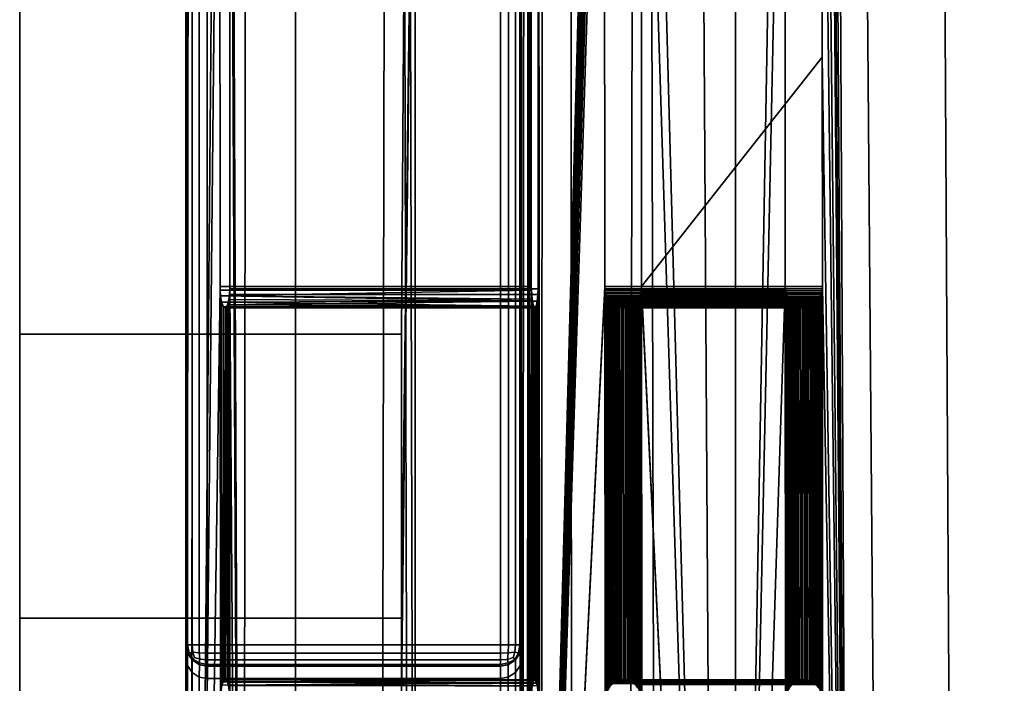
# Model space of a CAD drawing. Extents: x -11.8 to 11.8, y 0 to 23.7.
# Tile 7 of 52: x -11.8 to -9.5, y 7.6 to 9.1. Entities that reach past the tile are written whole.
import ezdxf

# ---------------------------------------------------------------- set-up
doc = ezdxf.new("R2010")
doc.units = 0
doc.layers.add('SHPM78Z54N_TRADECAD', color=7, linetype='CONTINUOUS')

msp = doc.modelspace()

# ---------------------------------------------------------------- linework, layer by layer
at = {"layer": 'SHPM78Z54N_TRADECAD'}
for points in [[(-10.9122, 3.9269, 33.0011), (-10.9122, 15.0961, 19.7089), (-10.9122, 21.3133, 19.7324), (-10.9122, 22.9695, 26.2503)], [(-10.9122, 22.9695, 26.2503), (-10.9122, 22.9609, 32.9904), (-10.9122, 3.9269, 33.0011)], [(-10.9122, 22.9659, 33.0011), (-9.1047, 21.874, 33.0011), (-9.1047, 5.1816, 33.0011), (-10.9122, 3.9269, 33.0011)], [(-10.9122, 22.9609, 32.9904), (-10.9122, 22.9659, 33.0011), (-10.9122, 3.9269, 33.0011)], [(-11.4521, 15.0164, 19.7867), (-11.4521, 21.3805, 19.7743), (-11.4368, 19.7363, 29.287), (-11.4521, 3.9459, 29.1788)], [(-10.6468, 19.7363, 29.2866), (-10.6621, 21.3805, 19.7738), (-10.6621, 15.0163, 19.7862), (-10.6621, 3.9458, 29.1783)], [(-11.4367, 19.7357, 29.387), (-11.4369, 19.7516, 31.9273), (-11.4385, 3.9459, 31.8768), (-11.452, 3.9459, 29.2788)], [(-11.4369, 19.7516, 31.9273), (-11.3723, 13.2742, 32.1813), (-11.3734, 11.3645, 32.1807), (-11.4385, 3.9459, 31.8768)], [(-11.3021, 19.7516, 32.4329), (-11.3175, 3.9459, 32.4037), (-11.3476, 11.3548, 32.2775), (-11.3465, 13.2645, 32.278)], [(-11.1946, 3.9459, 32.6777), (-11.3175, 3.9459, 32.4037), (-11.3021, 19.7516, 32.4329), (-11.1947, 19.7516, 32.6785)], [(-10.9941, 4.8908, 32.9711), (-11.1946, 3.9459, 32.6777), (-11.1947, 19.7516, 32.6785), (-10.9644, 19.7516, 33.0082)], [(-10.9258, 4.8909, 33.0484), (-10.9941, 4.8908, 32.9711), (-10.9644, 19.7516, 33.0082)], [(-10.6436, 19.7516, 33.3356), (-10.6445, 4.8909, 33.3333), (-10.9258, 4.8909, 33.0484), (-10.9644, 19.7516, 33.0082)], [(-10.662, 3.9458, 29.2783), (-10.6485, 3.9459, 31.8068), (-10.6469, 19.7516, 31.8578), (-10.6467, 19.7356, 29.3865)], [(-10.6422, 14.2395, 31.8659), (-10.6437, 17.1145, 31.8665), (-10.6469, 19.7516, 31.8578), (-10.6485, 3.9459, 31.8068)], [(-10.4696, 13.2645, 33.4259), (-10.4684, 11.3645, 33.424), (-10.6445, 4.8909, 33.3333), (-10.6436, 19.7516, 33.3356)], [(-10.6226, 10.3895, 31.9663), (-10.6171, 3.9458, 32.0106), (-10.6072, 19.7515, 32.0545), (-10.6226, 11.3548, 31.9653)], [(-10.6171, 3.9458, 32.0106), (-10.5447, 3.9456, 32.2446), (-10.5459, 19.7513, 32.2452), (-10.6072, 19.7515, 32.0545)], [(-10.4104, 4.8907, 32.4603), (-10.3807, 19.7518, 32.4973), (-10.5459, 19.7513, 32.2452), (-10.5447, 3.9456, 32.2446)], [(-10.3807, 19.7518, 32.4973), (-10.4104, 4.8907, 32.4603), (-10.3458, 4.8909, 32.5269)], [(-10.2064, 4.8909, 33.5641), (-10.3815, 11.3645, 33.4738), (-10.3836, 13.2645, 33.477), (-10.2988, 19.7516, 33.5434)], [(-10.1585, 4.8919, 32.683), (-10.158, 19.7526, 32.6826), (-10.3807, 19.7518, 32.4973), (-10.3458, 4.8909, 32.5269)], [(-9.9333, 19.7516, 33.6764), (-9.82, 5.6699, 33.7016), (-10.2064, 4.8909, 33.5641), (-10.2988, 19.7516, 33.5434)], [(-10.1585, 4.8919, 32.683), (-10.0434, 11.3645, 32.7569), (-10.0447, 13.2645, 32.7589), (-10.158, 19.7526, 32.6826)], [(-9.8908, 4.8919, 32.8382), (-9.9635, 19.7526, 32.8245), (-9.9636, 17.1145, 32.8178), (-9.9626, 16.1395, 32.8161)], [(-9.642, 4.8913, 32.9253), (-9.725, 19.7519, 32.9009), (-9.9635, 19.7526, 32.8245), (-9.8908, 4.8919, 32.8382)], [(-9.4794, 19.7516, 33.7331), (-9.3116, 5.6646, 33.7334), (-9.82, 5.6699, 33.7016), (-9.9333, 19.7516, 33.6764)], [(-9.2668, 4.8909, 32.9434), (-9.4432, 19.7516, 32.9431), (-9.725, 19.7519, 32.9009), (-9.642, 4.8913, 32.9253)], [(-11.4521, 3.9459, 29.2038), (-11.4521, 3.9459, 29.1788), (-11.4368, 19.7363, 29.287), (-11.4368, 19.7359, 29.312)], [(-11.4521, 3.9459, 29.2288), (-11.4521, 3.9459, 29.2038), (-11.4368, 19.7359, 29.312), (-11.4368, 19.7357, 29.337)], [(-11.452, 3.9459, 29.2538), (-11.4521, 3.9459, 29.2288), (-11.4368, 19.7357, 29.337), (-11.4367, 19.7356, 29.362)], [(-11.452, 3.9459, 29.2788), (-11.452, 3.9459, 29.2538), (-11.4367, 19.7356, 29.362), (-11.4367, 19.7357, 29.387)], [(-10.6621, 3.9458, 29.1783), (-10.6621, 3.9458, 29.2033), (-10.6468, 19.7359, 29.3116), (-10.6468, 19.7363, 29.2866)], [(-10.6621, 3.9458, 29.2033), (-10.6621, 3.9458, 29.2283), (-10.6468, 19.7357, 29.3366), (-10.6468, 19.7359, 29.3116)], [(-10.6621, 3.9458, 29.2283), (-10.662, 3.9458, 29.2533), (-10.6467, 19.7356, 29.3615), (-10.6468, 19.7357, 29.3366)], [(-10.662, 3.9458, 29.2533), (-10.662, 3.9458, 29.2783), (-10.6467, 19.7356, 29.3865), (-10.6467, 19.7356, 29.3615)], [(-9.8908, 4.8919, 32.8382), (-9.9626, 16.1395, 32.8161), (-9.9604, 14.2395, 32.8128)], [(-10.926, 10.1038, 12.6134), (-10.9122, 15.0961, 19.7089), (-10.9122, 3.9269, 33.0011), (-10.9122, 4.7232, 19.6589)], [(-11.4521, 15.0164, 19.7867), (-11.4521, 3.9459, 29.1788), (-11.4521, 3.9777, 13.305), (-11.4521, 15.0178, 13.305)], [(-11.4521, 3.9812, 11.5923), (-11.4521, 13.0503, 11.5923), (-11.4521, 15.0178, 13.305), (-11.4521, 3.9777, 13.305)], [(-10.6621, 3.9777, 13.305), (-10.6621, 15.0177, 13.305), (-10.6621, 13.0502, 11.5923), (-10.6621, 3.9811, 11.5923)], [(-10.6621, 3.9777, 13.305), (-10.6621, 3.9458, 29.1783), (-10.6621, 15.0163, 19.7862), (-10.6621, 15.0177, 13.305)], [(10.8391, 12.2355, 0.0397), (-11.8433, 14.8549, 0.0397), (-11.8433, 4.581, 0.0397), (10.8391, 4.581, 0.0397)], [(-11.8433, 4.581, 0.0397), (-11.8433, 14.8549, 0.0397), (-11.8433, 13.1114, 3.0908), (-11.8433, 8.378, 3.5149)], [(-10.6485, 3.9459, 31.8068), (-10.6408, 11.3645, 31.8652), (-10.6416, 13.2742, 31.8666), (-10.6422, 14.2395, 31.8659)], [(-9.8908, 4.8919, 32.8382), (-9.9604, 14.2395, 32.8128), (-9.9594, 13.2645, 32.8111)], [(-9.8908, 4.8919, 32.8382), (-9.9594, 13.2645, 32.8111), (-9.9572, 11.3645, 32.8078)], [(-11.8433, 13.1114, 3.0908), (-10.9122, 13.1114, 3.0908), (-10.9447, 8.378, 3.5149), (-11.8433, 8.378, 3.5149)], [(-10.9447, 7.7098, 4.1951), (-10.9447, 8.378, 3.5149), (-10.9122, 13.1114, 3.0908), (-10.9122, 10.2526, 4.0531)], [(-11.4521, 3.9822, 11.0751), (-11.4522, 7.3904, 8.1058), (-11.4521, 13.0503, 11.5923), (-11.4521, 3.9812, 11.5923)], [(-11.4521, 13.0503, 11.5923), (-11.4522, 7.3904, 8.1058), (-11.4521, 7.5229, 7.93)], [(-11.4521, 7.6468, 7.5614), (-11.4521, 7.6468, 6.4257), (-11.4521, 13.0514, 6.4257)], [(-11.4483, 13.0514, 6.4066), (-11.4521, 13.0514, 6.4257), (-11.4521, 7.6468, 6.4257), (-11.4483, 7.6468, 6.4066)], [(-11.4521, 7.6159, 7.7292), (-11.4521, 13.0514, 6.4257), (-11.4521, 13.0503, 11.5923), (-11.4521, 7.5229, 7.93)], [(-11.4521, 13.0514, 6.4257), (-11.4521, 7.6159, 7.7292), (-11.4521, 7.6468, 7.5614)], [(-11.4375, 13.0514, 6.3903), (-11.4483, 13.0514, 6.4066), (-11.4483, 7.6468, 6.4066), (-11.4375, 7.6468, 6.3903)], [(-11.4213, 13.0514, 6.3795), (-11.4375, 13.0514, 6.3903), (-11.4375, 7.6468, 6.3903), (-11.4213, 7.6468, 6.3795)], [(-11.4021, 13.0514, 6.3757), (-11.4213, 13.0514, 6.3795), (-11.4213, 7.6468, 6.3795), (-11.4021, 7.6468, 6.3757)], [(-11.4021, 13.0514, 6.3757), (-11.4021, 7.6468, 6.3757), (-10.7121, 7.6468, 6.3752), (-10.7121, 13.0514, 6.3752)], [(-10.693, 13.0514, 6.379), (-10.7121, 13.0514, 6.3752), (-10.7121, 7.6468, 6.3752), (-10.693, 7.6468, 6.379)], [(-10.6768, 13.0514, 6.3899), (-10.693, 13.0514, 6.379), (-10.693, 7.6468, 6.379), (-10.6768, 7.6468, 6.3899)], [(-10.666, 13.0514, 6.4061), (-10.6768, 13.0514, 6.3899), (-10.6768, 7.6468, 6.3899), (-10.666, 7.6468, 6.4061)], [(-10.6621, 13.0514, 6.4252), (-10.666, 13.0514, 6.4061), (-10.666, 7.6468, 6.4061), (-10.6621, 7.6468, 6.4252)], [(-10.6621, 13.0502, 11.5923), (-10.6622, 7.3903, 8.1053), (-10.6621, 3.9822, 11.0746), (-10.6621, 3.9811, 11.5923)], [(-10.6621, 7.5229, 7.9295), (-10.6622, 7.3903, 8.1053), (-10.6621, 13.0502, 11.5923)], [(-10.6621, 13.0502, 11.5923), (-10.6621, 13.0514, 6.4252), (-10.6621, 7.6159, 7.7287), (-10.6621, 7.5229, 7.9295)], [(-10.6621, 13.0514, 6.4252), (-10.6621, 7.6468, 6.4252), (-10.6621, 7.6468, 7.5609)], [(-10.6621, 7.6159, 7.7287), (-10.6621, 13.0514, 6.4252), (-10.6621, 7.6468, 7.5609)], [(-11.4385, 3.9459, 31.8768), (-11.3734, 11.3645, 32.1807), (-11.3727, 10.3992, 32.1814)], [(-11.3175, 3.9459, 32.4037), (-11.3477, 10.3895, 32.2786), (-11.3476, 11.3548, 32.2775)], [(-10.6485, 3.9459, 31.8068), (-10.6394, 8.4895, 31.8646), (-10.6399, 10.4039, 31.8671), (-10.6408, 11.3645, 31.8652)], [(-10.6445, 4.8909, 33.3333), (-10.4684, 11.3645, 33.424), (-10.4682, 11.3596, 33.4241)], [(-10.6445, 4.8909, 33.3333), (-10.4682, 11.3596, 33.4241), (-10.4678, 11.3564, 33.4243)], [(-10.6445, 4.8909, 33.3333), (-10.4678, 11.3564, 33.4243), (-10.4669, 11.3517, 33.4248)], [(-10.2064, 4.8909, 33.5641), (-10.3808, 10.3895, 33.4727), (-10.3815, 11.3645, 33.4738)], [(-10.1585, 4.8919, 32.683), (-10.0428, 10.3895, 32.7559), (-10.0434, 11.3645, 32.7569)], [(-9.9562, 10.3895, 32.8061), (-9.8908, 4.8919, 32.8382), (-9.9572, 11.3645, 32.8078)], [(-10.6445, 4.8909, 33.3333), (-10.4669, 11.3517, 33.4248), (-10.4657, 11.3472, 33.4255)], [(-10.6445, 4.8909, 33.3333), (-10.4657, 11.3472, 33.4255), (-10.4641, 11.3429, 33.4264)], [(-10.6445, 4.8909, 33.3333), (-10.4641, 11.3429, 33.4264), (-10.4622, 11.3388, 33.4275)], [(-10.6445, 4.8909, 33.3333), (-10.4622, 11.3388, 33.4275), (-10.46, 11.335, 33.4287)], [(-10.6445, 4.8909, 33.3333), (-10.46, 11.335, 33.4287), (-10.4575, 11.3314, 33.4302)], [(-10.6445, 4.8909, 33.3333), (-10.4575, 11.3314, 33.4302), (-10.4547, 11.3281, 33.4318)], [(-10.6445, 4.8909, 33.3333), (-10.4547, 11.3281, 33.4318), (-10.4517, 11.3251, 33.4335)], [(-10.6445, 4.8909, 33.3333), (-10.4517, 11.3251, 33.4335), (-10.4484, 11.3224, 33.4354)], [(-10.6445, 4.8909, 33.3333), (-10.4484, 11.3224, 33.4354), (-10.4449, 11.3201, 33.4373)], [(-10.6445, 4.8909, 33.3333), (-10.4449, 11.3201, 33.4373), (-10.4412, 11.3182, 33.4395), (-10.4677, 10.3895, 33.423)], [(-11.4385, 3.9459, 31.8768), (-11.3727, 10.3992, 32.1814), (-11.3718, 8.4895, 32.18)], [(-10.6394, 8.4895, 31.8646), (-11.3718, 8.4895, 32.18), (-11.3727, 10.3992, 32.1814), (-10.6399, 10.4039, 31.8671)], [(-10.6226, 10.3895, 31.9663), (-11.3477, 10.3895, 32.2786), (-11.3486, 8.4846, 32.2787), (-10.623, 8.4846, 31.9662)], [(-11.3175, 3.9459, 32.4037), (-11.3486, 8.4846, 32.2787), (-11.3477, 10.3895, 32.2786)], [(-10.4677, 10.3895, 33.423), (-10.4665, 8.4895, 33.421), (-10.6445, 4.8909, 33.3333)], [(-10.6171, 3.9458, 32.0106), (-10.6226, 10.3895, 31.9663), (-10.623, 8.4846, 31.9662)], [(-10.0415, 8.4895, 32.754), (-10.4665, 8.4895, 33.421), (-10.4677, 10.3895, 33.423), (-10.0428, 10.3895, 32.7559)], [(-10.2064, 4.8909, 33.5641), (-10.3796, 8.4895, 33.4707), (-10.3808, 10.3895, 33.4727)], [(-10.3808, 10.3895, 33.4727), (-10.3796, 8.4895, 33.4707), (-9.9547, 9.0292, 32.8037), (-9.9562, 10.3895, 32.8061)], [(-10.1585, 4.8919, 32.683), (-10.0415, 8.4895, 32.754), (-10.0428, 10.3895, 32.7559)], [(-9.9562, 10.3895, 32.8061), (-9.9547, 9.0292, 32.8037), (-9.8908, 4.8919, 32.8382)], [(-10.9122, 5.5195, 6.3166), (-10.9122, 5.704, 6.001), (-10.9447, 7.5364, 4.7182), (-10.9122, 10.2526, 6.2526)], [(-10.9447, 7.5364, 4.7182), (-10.9447, 7.7098, 4.1951), (-10.9122, 10.2526, 4.0531), (-10.9122, 10.2526, 6.2526)], [(-10.926, 10.1038, 12.6134), (-10.9122, 4.7232, 19.6589), (-10.9122, 5.5195, 6.3166), (-10.9122, 10.2526, 6.2526)], [(-9.9543, 8.4895, 32.8031), (-9.9547, 9.0292, 32.8037), (-10.3796, 8.4895, 33.4707)], [(-9.9547, 9.0292, 32.8037), (-9.9543, 8.4895, 32.8031), (-9.8908, 4.8919, 32.8382)], [(-11.4385, 3.9459, 31.8768), (-11.3718, 8.4895, 32.18), (-11.3708, 7.5289, 32.1819)], [(-11.3718, 8.4895, 32.18), (-10.6394, 8.4895, 31.8646), (-10.6392, 8.4814, 31.8653), (-11.3716, 8.4814, 32.1807)], [(-11.3708, 7.5289, 32.1819), (-11.3718, 8.4895, 32.18), (-11.3716, 8.4814, 32.1807)], [(-11.3716, 8.4814, 32.1807), (-10.6392, 8.4814, 31.8653), (-11.3707, 8.4679, 32.1849)], [(-11.3708, 7.5289, 32.1819), (-11.3716, 8.4814, 32.1807), (-11.3707, 8.4679, 32.1849), (-11.3694, 7.5415, 32.1876)], [(-11.3707, 8.4679, 32.1849), (-10.6392, 8.4814, 31.8653), (-10.6374, 8.46, 31.8743)], [(-11.3495, 8.4708, 32.2754), (-10.6236, 8.4708, 31.9628), (-10.623, 8.4846, 31.9662), (-11.3486, 8.4846, 32.2787)], [(-11.3486, 8.4846, 32.2787), (-11.3485, 7.5145, 32.2789), (-11.3485, 7.5195, 32.2787), (-11.3495, 8.4708, 32.2754)], [(-11.3175, 3.9459, 32.4037), (-11.3485, 7.5145, 32.2789), (-11.3486, 8.4846, 32.2787)], [(-10.6388, 7.5242, 31.8654), (-10.6394, 8.4895, 31.8646), (-10.6485, 3.9459, 31.8068), (-10.6393, 5.6145, 31.8646)], [(-10.4665, 8.4895, 33.421), (-10.4663, 8.4846, 33.4211), (-10.6445, 4.8909, 33.3333)], [(-10.4663, 8.4846, 33.4211), (-10.4657, 7.5195, 33.4201), (-10.6445, 4.8909, 33.3333)], [(-10.6388, 7.5242, 31.8654), (-10.638, 7.5375, 31.8701), (-10.6392, 8.4814, 31.8653), (-10.6394, 8.4895, 31.8646)], [(-10.6374, 8.46, 31.8743), (-10.6392, 8.4814, 31.8653), (-10.638, 7.5375, 31.8701), (-10.6368, 7.5488, 31.8783)], [(-10.6237, 7.5318, 31.9634), (-10.6232, 7.5145, 31.9665), (-10.623, 8.4846, 31.9662), (-10.6236, 8.4708, 31.9628)], [(-10.6232, 7.5145, 31.9665), (-10.6171, 3.9458, 32.0106), (-10.623, 8.4846, 31.9662)], [(-10.4665, 8.4895, 33.421), (-10.0415, 8.4895, 32.754), (-10.0413, 8.4846, 32.7541), (-10.4663, 8.4846, 33.4211)], [(-10.4663, 8.4846, 33.4211), (-10.4659, 8.4814, 33.4213), (-10.4657, 7.5195, 33.4201)], [(-10.4663, 8.4846, 33.4211), (-10.0413, 8.4846, 32.7541), (-10.041, 8.4814, 32.7543), (-10.4659, 8.4814, 33.4213)], [(-10.4659, 8.4814, 33.4213), (-10.4651, 8.4767, 33.4218), (-10.4641, 7.5289, 33.4211), (-10.4651, 7.5242, 33.4205)], [(-10.4659, 8.4814, 33.4213), (-10.4651, 7.5242, 33.4205), (-10.4657, 7.5195, 33.4201)], [(-10.4659, 8.4814, 33.4213), (-10.041, 8.4814, 32.7543), (-10.0401, 8.4767, 32.7548), (-10.4651, 8.4767, 33.4218)], [(-10.3795, 7.5227, 33.4694), (-10.3804, 8.4798, 33.4702), (-10.3798, 8.4846, 33.4706), (-10.3792, 7.5195, 33.4696)], [(-10.3804, 8.4798, 33.4702), (-9.9551, 8.4798, 32.8027), (-9.9545, 8.4846, 32.803), (-10.3798, 8.4846, 33.4706)], [(-10.2064, 4.8909, 33.5641), (-10.3798, 8.4846, 33.4706), (-10.3796, 8.4895, 33.4707)], [(-10.3798, 8.4846, 33.4706), (-9.9545, 8.4846, 32.803), (-9.9543, 8.4895, 32.8031), (-10.3796, 8.4895, 33.4707)], [(-10.3792, 7.5195, 33.4696), (-10.3798, 8.4846, 33.4706), (-10.2064, 4.8909, 33.5641)], [(-10.1585, 4.8919, 32.683), (-10.0409, 7.5145, 32.753), (-10.0415, 8.4895, 32.754)], [(-10.0409, 7.5145, 32.753), (-10.0407, 7.5195, 32.7531), (-10.0413, 8.4846, 32.7541), (-10.0415, 8.4895, 32.754)], [(-10.0407, 7.5195, 32.7531), (-10.0401, 7.5242, 32.7534), (-10.041, 8.4814, 32.7543), (-10.0413, 8.4846, 32.7541)], [(-10.0401, 7.5242, 32.7534), (-10.0391, 7.5289, 32.754), (-10.0401, 8.4767, 32.7548), (-10.041, 8.4814, 32.7543)], [(-9.9545, 8.4846, 32.803), (-9.9551, 8.4798, 32.8027), (-9.9542, 7.5227, 32.8018), (-9.9539, 7.5195, 32.802)], [(-9.9543, 8.4895, 32.8031), (-9.9545, 8.4846, 32.803), (-9.9539, 7.5195, 32.802), (-9.9537, 7.5145, 32.8021)], [(-9.9543, 8.4895, 32.8031), (-9.9537, 7.5145, 32.8021), (-9.8908, 4.8919, 32.8382)], [(-10.6368, 8.4564, 31.8772), (-11.3682, 8.4531, 32.1956), (-11.3707, 8.4679, 32.1849)], [(-11.3707, 8.4679, 32.1849), (-10.6374, 8.46, 31.8743), (-10.6368, 8.4564, 31.8772)], [(-11.3682, 8.4531, 32.1956), (-11.3674, 7.552, 32.1965), (-11.3694, 7.5415, 32.1876), (-11.3707, 8.4679, 32.1849)], [(-11.3545, 8.4466, 32.255), (-10.6251, 8.4553, 31.9526), (-11.3513, 8.4588, 32.2686)], [(-11.3513, 8.4588, 32.2686), (-11.3501, 7.5402, 32.2719), (-11.3521, 7.551, 32.2633), (-11.3545, 8.4466, 32.255)], [(-11.3513, 8.4588, 32.2686), (-10.6251, 8.4553, 31.9526), (-10.6236, 8.4708, 31.9628), (-11.3495, 8.4708, 32.2754)], [(-11.3495, 8.4708, 32.2754), (-11.3485, 7.5195, 32.2787), (-11.3501, 7.5402, 32.2719), (-11.3513, 8.4588, 32.2686)], [(-10.6368, 7.5488, 31.8783), (-10.6351, 7.5575, 31.8892), (-10.6368, 8.4564, 31.8772), (-10.6374, 8.46, 31.8743)], [(-10.6236, 8.4708, 31.9628), (-10.6251, 8.4553, 31.9526), (-10.6247, 7.5441, 31.9567), (-10.6237, 7.5318, 31.9634)], [(-10.4638, 8.4722, 33.4225), (-10.4627, 7.5333, 33.4218), (-10.4641, 7.5289, 33.4211), (-10.4651, 8.4767, 33.4218)], [(-10.4651, 8.4767, 33.4218), (-10.0401, 8.4767, 32.7548), (-10.0389, 8.4722, 32.7555), (-10.4638, 8.4722, 33.4225)], [(-10.4622, 8.4679, 33.4234), (-10.461, 7.5375, 33.4228), (-10.4627, 7.5333, 33.4218), (-10.4638, 8.4722, 33.4225)], [(-10.4638, 8.4722, 33.4225), (-10.0389, 8.4722, 32.7555), (-10.0373, 8.4679, 32.7564), (-10.4622, 8.4679, 33.4234)], [(-10.4622, 8.4679, 33.4234), (-10.4603, 8.4638, 33.4245), (-10.459, 7.5415, 33.424), (-10.461, 7.5375, 33.4228)], [(-10.4603, 8.4638, 33.4245), (-10.4622, 8.4679, 33.4234), (-10.0373, 8.4679, 32.7564), (-10.0354, 8.4638, 32.7574)], [(-10.4581, 8.46, 33.4258), (-10.4567, 7.5453, 33.4253), (-10.459, 7.5415, 33.424), (-10.4603, 8.4638, 33.4245)], [(-10.4603, 8.4638, 33.4245), (-10.0354, 8.4638, 32.7574), (-10.0331, 8.46, 32.7587), (-10.4581, 8.46, 33.4258)], [(-10.4556, 8.4564, 33.4272), (-10.4541, 7.5488, 33.4268), (-10.4567, 7.5453, 33.4253), (-10.4581, 8.46, 33.4258)], [(-10.4581, 8.46, 33.4258), (-10.0331, 8.46, 32.7587), (-10.0306, 8.4564, 32.7601), (-10.4556, 8.4564, 33.4272)], [(-10.3873, 7.5441, 33.465), (-10.3899, 7.5477, 33.4635), (-10.3914, 8.4553, 33.4639), (-10.3888, 8.4588, 33.4654)], [(-10.3914, 8.4553, 33.4639), (-9.9661, 8.4553, 32.7964), (-9.9635, 8.4588, 32.7979), (-10.3888, 8.4588, 33.4654)], [(-10.3873, 7.5441, 33.465), (-10.3888, 8.4588, 33.4654), (-10.3864, 8.4625, 33.4668), (-10.3851, 7.5402, 33.4662)], [(-10.3864, 8.4625, 33.4668), (-10.3888, 8.4588, 33.4654), (-9.9635, 8.4588, 32.7979), (-9.9612, 8.4625, 32.7992)], [(-10.3832, 7.5361, 33.4673), (-10.3851, 7.5402, 33.4662), (-10.3864, 8.4625, 33.4668), (-10.3844, 8.4665, 33.4679)], [(-10.3864, 8.4625, 33.4668), (-9.9612, 8.4625, 32.7992), (-9.9591, 8.4665, 32.8004), (-10.3844, 8.4665, 33.4679)], [(-10.3832, 7.5361, 33.4673), (-10.3844, 8.4665, 33.4679), (-10.3827, 8.4708, 33.4689), (-10.3816, 7.5318, 33.4682)], [(-10.3844, 8.4665, 33.4679), (-9.9591, 8.4665, 32.8004), (-9.9575, 8.4708, 32.8013), (-10.3827, 8.4708, 33.4689)], [(-10.3816, 7.5318, 33.4682), (-10.3827, 8.4708, 33.4689), (-10.3814, 8.4752, 33.4697), (-10.3804, 7.5273, 33.4689)], [(-10.3827, 8.4708, 33.4689), (-9.9575, 8.4708, 32.8013), (-9.9561, 8.4752, 32.8021), (-10.3814, 8.4752, 33.4697)], [(-10.3795, 7.5227, 33.4694), (-10.3804, 7.5273, 33.4689), (-10.3814, 8.4752, 33.4697), (-10.3804, 8.4798, 33.4702)], [(-10.3814, 8.4752, 33.4697), (-9.9561, 8.4752, 32.8021), (-9.9551, 8.4798, 32.8027), (-10.3804, 8.4798, 33.4702)], [(-10.0391, 7.5289, 32.754), (-10.0378, 7.5333, 32.7548), (-10.0389, 8.4722, 32.7555), (-10.0401, 8.4767, 32.7548)], [(-10.0378, 7.5333, 32.7548), (-10.0361, 7.5375, 32.7557), (-10.0373, 8.4679, 32.7564), (-10.0389, 8.4722, 32.7555)], [(-10.0361, 7.5375, 32.7557), (-10.034, 7.5415, 32.7569), (-10.0354, 8.4638, 32.7574), (-10.0373, 8.4679, 32.7564)], [(-10.034, 7.5415, 32.7569), (-10.0317, 7.5453, 32.7582), (-10.0331, 8.46, 32.7587), (-10.0354, 8.4638, 32.7574)], [(-10.0317, 7.5453, 32.7582), (-10.0291, 7.5488, 32.7597), (-10.0306, 8.4564, 32.7601), (-10.0331, 8.46, 32.7587)], [(-9.9635, 8.4588, 32.7979), (-9.9661, 8.4553, 32.7964), (-9.9646, 7.5477, 32.796), (-9.9621, 7.5441, 32.7974)], [(-9.9612, 8.4625, 32.7992), (-9.9635, 8.4588, 32.7979), (-9.9621, 7.5441, 32.7974), (-9.9599, 7.5402, 32.7987)], [(-9.9591, 8.4665, 32.8004), (-9.9612, 8.4625, 32.7992), (-9.9599, 7.5402, 32.7987), (-9.9579, 7.5361, 32.7998)], [(-9.9575, 8.4708, 32.8013), (-9.9591, 8.4665, 32.8004), (-9.9579, 7.5361, 32.7998), (-9.9563, 7.5318, 32.8007)], [(-9.9561, 8.4752, 32.8021), (-9.9575, 8.4708, 32.8013), (-9.9563, 7.5318, 32.8007), (-9.9551, 7.5273, 32.8013)], [(-9.9551, 8.4798, 32.8027), (-9.9561, 8.4752, 32.8021), (-9.9551, 7.5273, 32.8013), (-9.9542, 7.5227, 32.8018)], [(-11.3682, 8.4531, 32.1956), (-10.6368, 8.4564, 31.8772), (-10.6338, 8.4432, 31.8962)], [(-11.3682, 8.4531, 32.1956), (-10.6338, 8.4432, 31.8962), (-11.3636, 8.4416, 32.2154)], [(-11.3648, 7.5597, 32.2079), (-11.3674, 7.552, 32.1965), (-11.3682, 8.4531, 32.1956), (-11.3636, 8.4416, 32.2154)], [(-11.361, 7.5643, 32.2245), (-11.3648, 7.5597, 32.2079), (-11.3636, 8.4416, 32.2154), (-11.3593, 8.4398, 32.2345)], [(-11.3636, 8.4416, 32.2154), (-10.6338, 8.4432, 31.8962), (-10.6309, 8.4395, 31.9154)], [(-11.3593, 8.4398, 32.2345), (-11.3636, 8.4416, 32.2154), (-10.6309, 8.4395, 31.9154)], [(-11.3588, 7.5643, 32.2342), (-11.361, 7.5643, 32.2245), (-11.3593, 8.4398, 32.2345)], [(-11.3593, 8.4398, 32.2345), (-10.6309, 8.4395, 31.9154), (-10.6289, 8.4412, 31.9285), (-11.3575, 8.4412, 32.2423)], [(-11.3575, 8.4412, 32.2423), (-11.3546, 7.559, 32.2522), (-11.3588, 7.5643, 32.2342), (-11.3593, 8.4398, 32.2345)], [(-11.3575, 8.4412, 32.2423), (-10.6282, 8.4426, 31.9331), (-11.3545, 8.4466, 32.255)], [(-11.3545, 8.4466, 32.255), (-11.3521, 7.551, 32.2633), (-11.3546, 7.559, 32.2522), (-11.3575, 8.4412, 32.2423)], [(-11.3575, 8.4412, 32.2423), (-10.6289, 8.4412, 31.9285), (-10.6282, 8.4426, 31.9331)], [(-11.3545, 8.4466, 32.255), (-10.6282, 8.4426, 31.9331), (-10.6251, 8.4553, 31.9526)], [(-10.6338, 8.4432, 31.8962), (-10.6368, 8.4564, 31.8772), (-10.6351, 7.5575, 31.8892), (-10.6331, 7.5629, 31.9024)], [(-10.6331, 7.5629, 31.9024), (-10.631, 7.5645, 31.9155), (-10.6309, 8.4395, 31.9154), (-10.6338, 8.4432, 31.8962)], [(-10.631, 7.5645, 31.9155), (-10.6303, 7.5643, 31.9205), (-10.6309, 8.4395, 31.9154)], [(-10.6289, 8.4412, 31.9285), (-10.6309, 8.4395, 31.9154), (-10.6303, 7.5643, 31.9205)], [(-10.6282, 8.4426, 31.9331), (-10.6289, 8.4412, 31.9285), (-10.6303, 7.5643, 31.9205), (-10.6268, 7.5566, 31.9431)], [(-10.6251, 8.4553, 31.9526), (-10.6282, 8.4426, 31.9331), (-10.6268, 7.5566, 31.9431), (-10.6257, 7.551, 31.9505)], [(-10.6251, 8.4553, 31.9526), (-10.6257, 7.551, 31.9505), (-10.6247, 7.5441, 31.9567)], [(-10.4528, 8.4531, 33.4288), (-10.4512, 7.552, 33.4284), (-10.4541, 7.5488, 33.4268), (-10.4556, 8.4564, 33.4272)], [(-10.4556, 8.4564, 33.4272), (-10.0306, 8.4564, 32.7601), (-10.0278, 8.4531, 32.7617), (-10.4528, 8.4531, 33.4288)], [(-10.4528, 8.4531, 33.4288), (-10.4498, 8.4501, 33.4305), (-10.4481, 7.5549, 33.4302), (-10.4512, 7.552, 33.4284)], [(-10.4528, 8.4531, 33.4288), (-10.0278, 8.4531, 32.7617), (-10.0248, 8.4501, 32.7634), (-10.4498, 8.4501, 33.4305)], [(-10.4465, 8.4474, 33.4324), (-10.4448, 7.5575, 33.4321), (-10.4481, 7.5549, 33.4302), (-10.4498, 8.4501, 33.4305)], [(-10.4498, 8.4501, 33.4305), (-10.0248, 8.4501, 32.7634), (-10.0215, 8.4474, 32.7652), (-10.4465, 8.4474, 33.4324)], [(-10.443, 8.4451, 33.4344), (-10.4412, 7.5597, 33.4342), (-10.4448, 7.5575, 33.4321), (-10.4465, 8.4474, 33.4324)], [(-10.443, 8.4451, 33.4344), (-10.4465, 8.4474, 33.4324), (-10.0215, 8.4474, 32.7652), (-10.018, 8.4451, 32.7672)], [(-10.4393, 8.4432, 33.4365), (-10.4375, 7.5615, 33.4363), (-10.4412, 7.5597, 33.4342), (-10.443, 8.4451, 33.4344)], [(-10.443, 8.4451, 33.4344), (-10.018, 8.4451, 32.7672), (-10.0143, 8.4432, 32.7693), (-10.4393, 8.4432, 33.4365)], [(-10.4355, 8.4416, 33.4387), (-10.4336, 7.5629, 33.4386), (-10.4375, 7.5615, 33.4363), (-10.4393, 8.4432, 33.4365)], [(-10.4355, 8.4416, 33.4387), (-10.4393, 8.4432, 33.4365), (-10.0143, 8.4432, 32.7693), (-10.0104, 8.4416, 32.7715)], [(-10.4355, 8.4416, 33.4387), (-10.4314, 8.4405, 33.441), (-10.4295, 7.5639, 33.4409), (-10.4336, 7.5629, 33.4386)], [(-10.4314, 8.4405, 33.441), (-10.4355, 8.4416, 33.4387), (-10.0104, 8.4416, 32.7715), (-10.0064, 8.4405, 32.7737)], [(-10.4314, 8.4405, 33.441), (-10.4273, 8.4398, 33.4434), (-10.4267, 7.5643, 33.4425), (-10.4295, 7.5639, 33.4409)], [(-10.4273, 8.4398, 33.4434), (-10.4314, 8.4405, 33.441), (-10.0064, 8.4405, 32.7737), (-10.0022, 8.4398, 32.7761)], [(-10.4273, 8.4398, 33.4434), (-10.423, 8.4395, 33.4458), (-10.4224, 7.5645, 33.4449), (-10.4267, 7.5643, 33.4425)], [(-10.4273, 8.4398, 33.4434), (-10.0022, 8.4398, 32.7761), (-9.9979, 8.4395, 32.7785), (-10.423, 8.4395, 33.4458)], [(-10.4224, 7.5645, 33.4449), (-10.423, 8.4395, 33.4458), (-10.4187, 8.4398, 33.4483), (-10.4182, 7.5643, 33.4474)], [(-10.423, 8.4395, 33.4458), (-9.9979, 8.4395, 32.7785), (-9.9936, 8.4398, 32.7809), (-10.4187, 8.4398, 33.4483)], [(-10.4182, 7.5643, 33.4474), (-10.4187, 8.4398, 33.4483), (-10.416, 8.4402, 33.4499), (-10.414, 7.5636, 33.4497)], [(-10.416, 8.4402, 33.4499), (-10.4187, 8.4398, 33.4483), (-9.9936, 8.4398, 32.7809), (-9.9908, 8.4402, 32.7825)], [(-10.414, 7.5636, 33.4497), (-10.416, 8.4402, 33.4499), (-10.4119, 8.4412, 33.4522), (-10.41, 7.5625, 33.452)], [(-10.4119, 8.4412, 33.4522), (-10.416, 8.4402, 33.4499), (-9.9908, 8.4402, 32.7825), (-9.9867, 8.4412, 32.7848)], [(-10.4061, 7.5609, 33.4542), (-10.41, 7.5625, 33.452), (-10.4119, 8.4412, 33.4522), (-10.408, 8.4426, 33.4544)], [(-10.4119, 8.4412, 33.4522), (-9.9867, 8.4412, 32.7848), (-9.9828, 8.4426, 32.787), (-10.408, 8.4426, 33.4544)], [(-10.4061, 7.5609, 33.4542), (-10.408, 8.4426, 33.4544), (-10.4042, 8.4444, 33.4566), (-10.4024, 7.559, 33.4563)], [(-10.408, 8.4426, 33.4544), (-9.9828, 8.4426, 32.787), (-9.979, 8.4444, 32.7891), (-10.4042, 8.4444, 33.4566)], [(-10.399, 7.5566, 33.4583), (-10.4024, 7.559, 33.4563), (-10.4042, 8.4444, 33.4566), (-10.4007, 8.4466, 33.4586)], [(-10.4042, 8.4444, 33.4566), (-9.979, 8.4444, 32.7891), (-9.9755, 8.4466, 32.7912), (-10.4007, 8.4466, 33.4586)], [(-10.399, 7.5566, 33.4583), (-10.4007, 8.4466, 33.4586), (-10.3973, 8.4492, 33.4605), (-10.3957, 7.554, 33.4602)], [(-10.3973, 8.4492, 33.4605), (-10.4007, 8.4466, 33.4586), (-9.9755, 8.4466, 32.7912), (-9.9721, 8.4492, 32.793)], [(-10.3926, 7.551, 33.4619), (-10.3957, 7.554, 33.4602), (-10.3973, 8.4492, 33.4605), (-10.3942, 8.4521, 33.4623)], [(-10.3973, 8.4492, 33.4605), (-9.9721, 8.4492, 32.793), (-9.969, 8.4521, 32.7948), (-10.3942, 8.4521, 33.4623)], [(-10.3926, 7.551, 33.4619), (-10.3942, 8.4521, 33.4623), (-10.3914, 8.4553, 33.4639), (-10.3899, 7.5477, 33.4635)], [(-10.3914, 8.4553, 33.4639), (-10.3942, 8.4521, 33.4623), (-9.969, 8.4521, 32.7948), (-9.9661, 8.4553, 32.7964)], [(-10.0291, 7.5488, 32.7597), (-10.0262, 7.552, 32.7613), (-10.0278, 8.4531, 32.7617), (-10.0306, 8.4564, 32.7601)], [(-10.0262, 7.552, 32.7613), (-10.0231, 7.5549, 32.7631), (-10.0248, 8.4501, 32.7634), (-10.0278, 8.4531, 32.7617)], [(-10.0231, 7.5549, 32.7631), (-10.0197, 7.5575, 32.765), (-10.0215, 8.4474, 32.7652), (-10.0248, 8.4501, 32.7634)], [(-10.0197, 7.5575, 32.765), (-10.0162, 7.5597, 32.767), (-10.018, 8.4451, 32.7672), (-10.0215, 8.4474, 32.7652)], [(-10.0162, 7.5597, 32.767), (-10.0124, 7.5615, 32.7691), (-10.0143, 8.4432, 32.7693), (-10.018, 8.4451, 32.7672)], [(-10.0124, 7.5615, 32.7691), (-10.0085, 7.5629, 32.7713), (-10.0104, 8.4416, 32.7715), (-10.0143, 8.4432, 32.7693)], [(-10.0085, 7.5629, 32.7713), (-10.0044, 7.5639, 32.7736), (-10.0064, 8.4405, 32.7737), (-10.0104, 8.4416, 32.7715)], [(-10.0044, 7.5639, 32.7736), (-10.0016, 7.5643, 32.7752), (-10.0022, 8.4398, 32.7761), (-10.0064, 8.4405, 32.7737)], [(-10.0016, 7.5643, 32.7752), (-9.9973, 7.5645, 32.7776), (-9.9979, 8.4395, 32.7785), (-10.0022, 8.4398, 32.7761)], [(-9.9936, 8.4398, 32.7809), (-9.9979, 8.4395, 32.7785), (-9.9973, 7.5645, 32.7776)], [(-9.993, 7.5643, 32.78), (-9.9908, 8.4402, 32.7825), (-9.9936, 8.4398, 32.7809), (-9.9973, 7.5645, 32.7776)], [(-9.9908, 8.4402, 32.7825), (-9.993, 7.5643, 32.78), (-9.9889, 7.5636, 32.7824), (-9.9867, 8.4412, 32.7848)], [(-9.9867, 8.4412, 32.7848), (-9.9889, 7.5636, 32.7824), (-9.9848, 7.5625, 32.7846), (-9.9828, 8.4426, 32.787)], [(-9.9828, 8.4426, 32.787), (-9.9848, 7.5625, 32.7846), (-9.9809, 7.5609, 32.7868), (-9.979, 8.4444, 32.7891)], [(-9.979, 8.4444, 32.7891), (-9.9809, 7.5609, 32.7868), (-9.9772, 7.559, 32.7889), (-9.9755, 8.4466, 32.7912)], [(-9.9755, 8.4466, 32.7912), (-9.9772, 7.559, 32.7889), (-9.9737, 7.5566, 32.7909), (-9.9721, 8.4492, 32.793)], [(-9.9721, 8.4492, 32.793), (-9.9737, 7.5566, 32.7909), (-9.9705, 7.554, 32.7927), (-9.969, 8.4521, 32.7948)], [(-9.969, 8.4521, 32.7948), (-9.9705, 7.554, 32.7927), (-9.9674, 7.551, 32.7944), (-9.9661, 8.4553, 32.7964)], [(-9.9661, 8.4553, 32.7964), (-9.9674, 7.551, 32.7944), (-9.9646, 7.5477, 32.796)], [(-11.8433, 8.378, 3.5149), (-10.9447, 8.378, 3.5149), (-10.9447, 7.7098, 4.1951), (-11.8433, 7.7098, 4.1951)], [(-11.8433, 4.5719, 3.3044), (-11.8433, 8.378, 3.5149), (-11.8433, 7.7098, 4.1951)], [(-11.8433, 4.581, 0.0397), (-11.8433, 8.378, 3.5149), (-11.8433, 4.5719, 3.3044)], [(-11.8433, 7.7098, 4.1951), (-10.9447, 7.7098, 4.1951), (-10.9447, 7.5364, 4.7182), (-11.8433, 7.5364, 4.7182)], [(-11.8433, 4.5719, 3.3044), (-11.8433, 7.7098, 4.1951), (-11.8433, 7.5364, 4.7182), (-11.8433, 6.1668, 4.7181)], [(-11.4483, 7.6468, 6.4066), (-11.4521, 7.6468, 6.4257), (-11.4483, 7.6277, 6.4257), (-11.4446, 7.6281, 6.407)], [(-11.4483, 7.6277, 6.4257), (-11.4521, 7.6468, 6.4257), (-11.4521, 7.6468, 7.5614), (-11.4486, 7.6284, 7.5597)], [(-11.4486, 7.6284, 7.5597), (-11.4521, 7.6468, 7.5614), (-11.4521, 7.6159, 7.7292), (-11.4486, 7.5983, 7.7236)], [(-11.4361, 7.6298, 6.3917), (-11.4375, 7.6468, 6.3903), (-11.4483, 7.6468, 6.4066), (-11.4446, 7.6281, 6.407)], [(-11.4209, 7.6281, 6.3832), (-11.4213, 7.6468, 6.3795), (-11.4375, 7.6468, 6.3903), (-11.4361, 7.6298, 6.3917)], [(-11.4021, 7.6277, 6.3795), (-11.4021, 7.6468, 6.3757), (-11.4213, 7.6468, 6.3795), (-11.4209, 7.6281, 6.3832)], [(-11.4021, 7.6468, 6.3757), (-11.4021, 7.6277, 6.3795), (-10.7121, 7.6277, 6.379), (-10.7121, 7.6468, 6.3752)], [(-10.693, 7.6468, 6.379), (-10.7121, 7.6468, 6.3752), (-10.7121, 7.6277, 6.379), (-10.6934, 7.6281, 6.3827)], [(-10.6782, 7.6298, 6.3912), (-10.6768, 7.6468, 6.3899), (-10.693, 7.6468, 6.379), (-10.6934, 7.6281, 6.3827)], [(-10.6696, 7.6281, 6.4065), (-10.666, 7.6468, 6.4061), (-10.6768, 7.6468, 6.3899), (-10.6782, 7.6298, 6.3912)], [(-10.6659, 7.6277, 6.4252), (-10.6621, 7.6468, 6.4252), (-10.666, 7.6468, 6.4061), (-10.6696, 7.6281, 6.4065)], [(-10.6621, 7.6468, 6.4252), (-10.6659, 7.6277, 6.4252), (-10.6657, 7.6284, 7.5593), (-10.6621, 7.6468, 7.5609)], [(-10.6621, 7.6468, 7.5609), (-10.6657, 7.6284, 7.5593), (-10.6657, 7.5982, 7.7231), (-10.6621, 7.6159, 7.7287)], [(-11.4375, 7.6115, 6.4257), (-11.4483, 7.6277, 6.4257), (-11.4486, 7.6284, 7.5597), (-11.4375, 7.6115, 7.5582)], [(-11.4375, 7.6115, 7.5582), (-11.4486, 7.6284, 7.5597), (-11.4486, 7.5983, 7.7236), (-11.4375, 7.582, 7.7184)], [(-11.4446, 7.6281, 6.407), (-11.4483, 7.6277, 6.4257), (-11.4375, 7.6115, 6.4257), (-11.4361, 7.6129, 6.4087)], [(-11.4321, 7.6169, 6.3957), (-11.4361, 7.6298, 6.3917), (-11.4446, 7.6281, 6.407), (-11.4361, 7.6129, 6.4087)], [(-11.4321, 7.6169, 6.3957), (-11.4191, 7.6129, 6.3917), (-11.4209, 7.6281, 6.3832), (-11.4361, 7.6298, 6.3917)], [(-11.4191, 7.6129, 6.3917), (-11.4021, 7.6115, 6.3903), (-11.4021, 7.6277, 6.3795), (-11.4209, 7.6281, 6.3832)], [(-11.4021, 7.6277, 6.3795), (-11.4021, 7.6115, 6.3903), (-10.7121, 7.6114, 6.3899), (-10.7121, 7.6277, 6.379)], [(-10.6934, 7.6281, 6.3827), (-10.7121, 7.6277, 6.379), (-10.7121, 7.6114, 6.3899), (-10.6952, 7.6128, 6.3913)], [(-10.6822, 7.6169, 6.3953), (-10.6782, 7.6298, 6.3912), (-10.6934, 7.6281, 6.3827), (-10.6952, 7.6128, 6.3913)], [(-10.6822, 7.6169, 6.3953), (-10.6782, 7.6128, 6.4082), (-10.6696, 7.6281, 6.4065), (-10.6782, 7.6298, 6.3912)], [(-10.6782, 7.6128, 6.4082), (-10.6768, 7.6114, 6.4252), (-10.6659, 7.6277, 6.4252), (-10.6696, 7.6281, 6.4065)], [(-10.6659, 7.6277, 6.4252), (-10.6768, 7.6114, 6.4252), (-10.6768, 7.6114, 7.5577), (-10.6657, 7.6284, 7.5593)], [(-10.6657, 7.6284, 7.5593), (-10.6768, 7.6114, 7.5577), (-10.6768, 7.5819, 7.7179), (-10.6657, 7.5982, 7.7231)], [(-11.4486, 7.5983, 7.7236), (-11.4521, 7.6159, 7.7292), (-11.4521, 7.5229, 7.93), (-11.4486, 7.507, 7.9205)], [(-11.4361, 7.6129, 6.4087), (-11.4375, 7.6115, 6.4257), (-11.4213, 7.6006, 6.4257), (-11.4209, 7.6043, 6.407)], [(-11.4213, 7.6006, 6.4257), (-11.4375, 7.6115, 6.4257), (-11.4375, 7.6115, 7.5582), (-11.4205, 7.6003, 7.5572)], [(-11.4205, 7.6003, 7.5572), (-11.4375, 7.6115, 7.5582), (-11.4375, 7.582, 7.7184), (-11.4206, 7.5713, 7.715)], [(-11.4321, 7.6169, 6.3957), (-11.4361, 7.6129, 6.4087), (-11.4209, 7.6043, 6.407), (-11.4191, 7.6129, 6.3917)], [(-11.4213, 7.6006, 6.4257), (-11.4021, 7.5968, 6.4257), (-11.4021, 7.6006, 6.4065), (-11.4209, 7.6043, 6.407)], [(-11.4021, 7.5968, 6.4257), (-11.4213, 7.6006, 6.4257), (-11.4205, 7.6003, 7.5572), (-11.4021, 7.5968, 7.5568)], [(-11.4209, 7.6043, 6.407), (-11.4021, 7.6006, 6.4065), (-11.4021, 7.6115, 6.3903), (-11.4191, 7.6129, 6.3917)], [(-11.4021, 7.6115, 6.3903), (-11.4021, 7.6006, 6.4065), (-10.7121, 7.6006, 6.4061), (-10.7121, 7.6114, 6.3899)], [(-11.4021, 7.6006, 6.4065), (-11.4021, 7.5968, 6.4257), (-10.7121, 7.5968, 6.4252), (-10.7121, 7.6006, 6.4061)], [(-10.6952, 7.6128, 6.3913), (-10.7121, 7.6114, 6.3899), (-10.7121, 7.6006, 6.4061), (-10.6934, 7.6043, 6.4065)], [(-10.7121, 7.6006, 6.4061), (-10.7121, 7.5968, 6.4252), (-10.693, 7.6006, 6.4252), (-10.6934, 7.6043, 6.4065)], [(-10.693, 7.6006, 6.4252), (-10.7121, 7.5968, 6.4252), (-10.7121, 7.5968, 7.5564), (-10.6937, 7.6003, 7.5567)], [(-10.6822, 7.6169, 6.3953), (-10.6952, 7.6128, 6.3913), (-10.6934, 7.6043, 6.4065), (-10.6782, 7.6128, 6.4082)], [(-10.6768, 7.6114, 6.4252), (-10.693, 7.6006, 6.4252), (-10.6937, 7.6003, 7.5567), (-10.6768, 7.6114, 7.5577)], [(-10.6768, 7.6114, 7.5577), (-10.6937, 7.6003, 7.5567), (-10.6937, 7.5712, 7.7145), (-10.6768, 7.5819, 7.7179)], [(-10.6934, 7.6043, 6.4065), (-10.693, 7.6006, 6.4252), (-10.6768, 7.6114, 6.4252), (-10.6782, 7.6128, 6.4082)], [(-10.6621, 7.6159, 7.7287), (-10.6657, 7.5982, 7.7231), (-10.6657, 7.507, 7.92), (-10.6621, 7.5229, 7.9295)], [(-11.4375, 7.582, 7.7184), (-11.4486, 7.5983, 7.7236), (-11.4486, 7.507, 7.9205), (-11.4375, 7.4924, 7.9117)], [(-11.4206, 7.5713, 7.715), (-11.4375, 7.582, 7.7184), (-11.4375, 7.4924, 7.9117), (-11.4206, 7.4828, 7.906)], [(-11.4021, 7.5968, 7.5568), (-11.4205, 7.6003, 7.5572), (-11.4206, 7.5713, 7.715), (-11.4021, 7.5679, 7.7139)], [(-11.4021, 7.5968, 6.4257), (-11.4021, 7.5968, 7.5568), (-10.7121, 7.5968, 7.5564), (-10.7121, 7.5968, 6.4252)], [(-11.4021, 7.5968, 7.5568), (-11.4021, 7.5679, 7.7139), (-10.7121, 7.5679, 7.7135), (-10.7121, 7.5968, 7.5564)], [(-10.6937, 7.6003, 7.5567), (-10.7121, 7.5968, 7.5564), (-10.7121, 7.5679, 7.7135), (-10.6937, 7.5712, 7.7145)], [(-10.6768, 7.5819, 7.7179), (-10.6937, 7.5712, 7.7145), (-10.6937, 7.4828, 7.9055), (-10.6768, 7.4924, 7.9113)], [(-10.6657, 7.5982, 7.7231), (-10.6768, 7.5819, 7.7179), (-10.6768, 7.4924, 7.9113), (-10.6657, 7.507, 7.92)], [(-11.4021, 7.5679, 7.7139), (-11.4206, 7.5713, 7.715), (-11.4206, 7.4828, 7.906), (-11.4021, 7.4798, 7.9041)], [(-11.4021, 7.5679, 7.7139), (-11.4021, 7.4798, 7.9041), (-10.7121, 7.4797, 7.9037), (-10.7121, 7.5679, 7.7135)], [(-11.3648, 7.5597, 32.2079), (-10.6351, 7.5575, 31.8892), (-11.3674, 7.552, 32.1965)], [(-11.3674, 7.552, 32.1965), (-10.6351, 7.5575, 31.8892), (-10.6368, 7.5488, 31.8783)], [(-11.361, 7.5643, 32.2245), (-10.6331, 7.5629, 31.9024), (-11.3648, 7.5597, 32.2079)], [(-11.3648, 7.5597, 32.2079), (-10.6331, 7.5629, 31.9024), (-10.6351, 7.5575, 31.8892)], [(-11.361, 7.5643, 32.2245), (-10.631, 7.5645, 31.9155), (-10.6331, 7.5629, 31.9024)], [(-11.361, 7.5643, 32.2245), (-11.3588, 7.5643, 32.2342), (-10.631, 7.5645, 31.9155)], [(-11.3588, 7.5643, 32.2342), (-10.6303, 7.5643, 31.9205), (-10.631, 7.5645, 31.9155)], [(-11.3546, 7.559, 32.2522), (-10.6268, 7.5566, 31.9431), (-10.6303, 7.5643, 31.9205), (-11.3588, 7.5643, 32.2342)], [(-11.3521, 7.551, 32.2633), (-10.6268, 7.5566, 31.9431), (-11.3546, 7.559, 32.2522)], [(-11.3521, 7.551, 32.2633), (-10.6257, 7.551, 31.9505), (-10.6268, 7.5566, 31.9431)], [(-10.6937, 7.5712, 7.7145), (-10.7121, 7.5679, 7.7135), (-10.7121, 7.4797, 7.9037), (-10.6937, 7.4828, 7.9055)], [(-10.4448, 7.5575, 33.4321), (-10.0197, 7.5575, 32.765), (-10.0231, 7.5549, 32.7631), (-10.4481, 7.5549, 33.4302)], [(-10.4448, 7.5575, 33.4321), (-10.4412, 7.5597, 33.4342), (-10.0162, 7.5597, 32.767), (-10.0197, 7.5575, 32.765)], [(-10.4375, 7.5615, 33.4363), (-10.0124, 7.5615, 32.7691), (-10.0162, 7.5597, 32.767), (-10.4412, 7.5597, 33.4342)], [(-10.4336, 7.5629, 33.4386), (-10.0085, 7.5629, 32.7713), (-10.0124, 7.5615, 32.7691), (-10.4375, 7.5615, 33.4363)], [(-10.4336, 7.5629, 33.4386), (-10.4295, 7.5639, 33.4409), (-10.0044, 7.5639, 32.7736), (-10.0085, 7.5629, 32.7713)], [(-10.4267, 7.5643, 33.4425), (-10.0016, 7.5643, 32.7752), (-10.0044, 7.5639, 32.7736), (-10.4295, 7.5639, 33.4409)], [(-10.4224, 7.5645, 33.4449), (-9.9973, 7.5645, 32.7776), (-10.0016, 7.5643, 32.7752), (-10.4267, 7.5643, 33.4425)], [(-10.4182, 7.5643, 33.4474), (-9.993, 7.5643, 32.78), (-9.9973, 7.5645, 32.7776), (-10.4224, 7.5645, 33.4449)], [(-10.4182, 7.5643, 33.4474), (-10.414, 7.5636, 33.4497), (-9.9889, 7.5636, 32.7824), (-9.993, 7.5643, 32.78)], [(-10.41, 7.5625, 33.452), (-9.9848, 7.5625, 32.7846), (-9.9889, 7.5636, 32.7824), (-10.414, 7.5636, 33.4497)], [(-10.4061, 7.5609, 33.4542), (-9.9809, 7.5609, 32.7868), (-9.9848, 7.5625, 32.7846), (-10.41, 7.5625, 33.452)], [(-10.4061, 7.5609, 33.4542), (-10.4024, 7.559, 33.4563), (-9.9772, 7.559, 32.7889), (-9.9809, 7.5609, 32.7868)], [(-10.399, 7.5566, 33.4583), (-9.9737, 7.5566, 32.7909), (-9.9772, 7.559, 32.7889), (-10.4024, 7.559, 33.4563)], [(-10.3957, 7.554, 33.4602), (-9.9705, 7.554, 32.7927), (-9.9737, 7.5566, 32.7909), (-10.399, 7.5566, 33.4583)]]:
    msp.add_3dface(points, dxfattribs=at)

doc.saveas('drawing.dxf')
